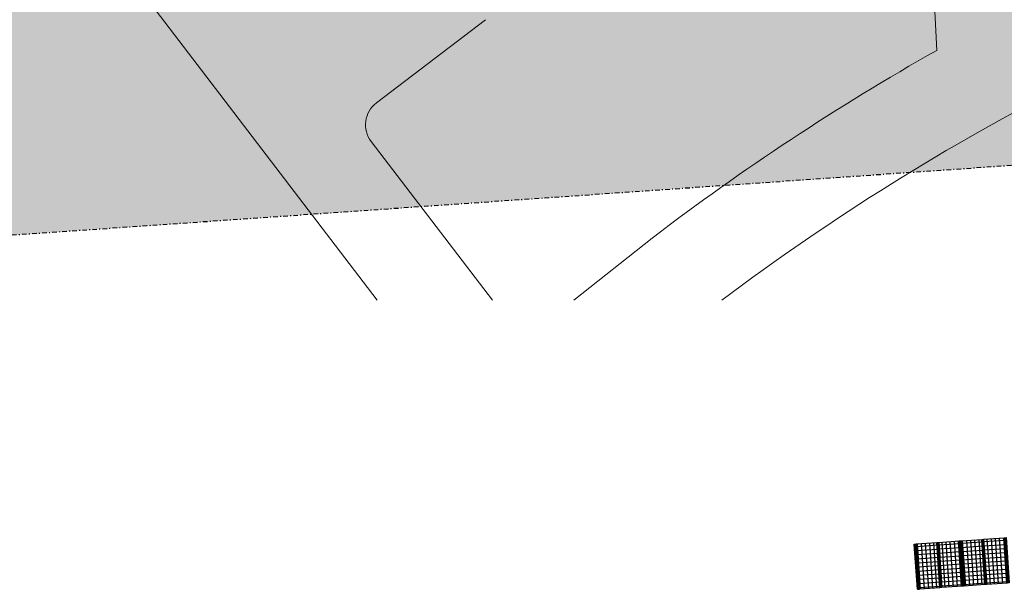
# Model space of a CAD drawing. Extents: x -410 to 7352, y -1401 to 655.
# Tile 29 of 185: x 163 to 270, y -81 to -19. Entities that reach past the tile are written whole.
import ezdxf

# ---------------------------------------------------------------- set-up
doc = ezdxf.new("R2010")
doc.units = 0
doc.header["$MEASUREMENT"] = 0
doc.linetypes.add('DASHDOT', pattern=[1, 0.5, -0.25, 0, -0.25])
for name, color, linetype in [('ALG_omgeving', 8, 'Continuous'), ('ALG_REV2022_projectgebied', 10, 'DASHDOT'), ('V_bk_kf_keperverband-rollagen', 6, 'Continuous'), ('V_bk_kf_keperverband-rollagen HA', 8, 'Continuous'), ('V_bt_grasstenen Giverbo met split', 8, 'Continuous'), ('V_bt_grasstenen Giverbo met split HA', 8, 'Continuous')]:
    doc.layers.add(name, color=color, linetype=linetype)
doc.layers.add('ALG_REV2022_projectgebied HA', color=7, linetype='Continuous', true_color=0xffffff)

# ---------------------------------------------------------------- blocks, each defined once
blk = doc.blocks.new('A$C53ED4B4D')
at = {"layer": 'V_bk_kf_keperverband-rollagen HA'}
h = blk.add_hatch(dxfattribs=at)
h.set_pattern_fill('LINE', color=256, scale=1.05, angle=86.0086, style=0)
h.set_pattern_definition([(90, (4.95, -0.21), (-0.105, 9e-19), [])])
h.paths.add_polyline_path([(4.95, -0.21), (0, -0.21), (0, 0), (4.95, 0)])
at = {"layer": 'V_bt_grasstenen Giverbo met split HA'}
h = blk.add_hatch(dxfattribs=at)
h.set_pattern_fill('NET', color=256, scale=4.5, angle=-3.9914, style=0)
h.set_pattern_definition([(360, (3e-14, -2.46), (7e-18, 0.45), []), (90, (3e-14, -2.46), (-0.45, 3e-17), [])])
h.paths.add_polyline_path([(4.95, -2.46), (0, -2.46), (0, -0.21), (4.95, -0.21)])
at = {"layer": 'V_bk_kf_keperverband-rollagen'}
blk.add_lwpolyline([(4.95, -0.21), (0, -0.21), (0, 0), (4.95, 0)], close=True, dxfattribs=at)
at = {"layer": 'V_bt_grasstenen Giverbo met split'}
blk.add_lwpolyline([(4.95, -2.46), (0, -2.46), (0, -0.21), (4.95, -0.21)], close=True, dxfattribs=at)

msp = doc.modelspace()

# ---------------------------------------------------------------- hatches: boundary and pattern name
at = {"layer": 'ALG_REV2022_projectgebied HA', "transparency": 33554610}
h = msp.add_hatch(color=256, dxfattribs=at)
h.dxf.hatch_style = 1
h.paths.add_polyline_path([(74.155, 162.238), (334.409, 180.398), (349.057, -29.528), (88.802, -47.688)])
h.paths.add_polyline_path([(234.252, 68.283), (242.01, 27.797), (261.78, 36.92), (260.019, 69.41), (233.856, 69.837)], flags=16)
h.paths.add_polyline_path([(228.126, 117.889), (223.307, 86.622), (226.725, 74.52), (255.929, 76.846), (252.357, 119.911)], flags=16)
h.paths.add_polyline_path([(146.522, 128.991), (156.498, 129.687), (183.768, 118.656), (194.377, 96.043), (190.268, 67.245), (146.205, 67.558), (136.658, 100.144)], flags=16)
at = {"layer": 'V_bk_kf_keperverband-rollagen HA'}
h = msp.add_hatch(dxfattribs=at)
h.set_pattern_fill('LINE', color=256, scale=1.05, style=0)
h.set_pattern_definition([(3.9914, (260.88937, -81.22067), (-0.0073087, 0.1047453), [])])
h.paths.add_polyline_path([(260.889, -81.221), (260.545, -76.283), (260.754, -76.268), (261.099, -81.206)])

# ---------------------------------------------------------------- linework, layer by layer
at = {"layer": 'ALG_omgeving', "color": 250, "linetype": 'Continuous', "lineweight": 0}
for p, q in [((261.309, 10.687), (262.995, -22.392)), ((261.309, 10.687), (262.995, -22.392)), ((165.801, -2.386), (201.886, -49.663)), ((213.703, -19.043), (201.802, -28.126)), ((213.703, -19.043), (201.802, -28.126)), ((201.237, -32.331), (214.466, -49.663)), ((201.237, -32.331), (214.466, -49.663)), ((231.905, -42.89), (223.365, -49.663)), ((231.905, -42.89), (223.365, -49.663))]:
    msp.add_line(p, q, dxfattribs=at)
for centre, radius, start, end in [((395.718, -257.519), 260, 107.14308, 126.92305), ((395.718, -257.519), 260, 107.14308, 126.92305), ((395.718, -257.519), 270, 119.44363, 127.35232), ((395.718, -257.519), 270, 119.44363, 127.35232), ((203.622, -30.511), 3, 127.35232, 217.35232), ((203.622, -30.511), 3, 127.35232, 217.35232)]:
    msp.add_arc(centre, radius, start, end, dxfattribs=at)
at = {"layer": 'ALG_REV2022_projectgebied'}
msp.add_lwpolyline([(74.155, 162.238), (334.409, 180.398), (349.057, -29.528), (88.802, -47.688)], close=True, dxfattribs=at)
at = {"layer": 'V_bk_kf_keperverband-rollagen'}
msp.add_lwpolyline([(260.889, -81.221), (260.545, -76.283), (260.754, -76.268), (261.099, -81.206)], close=True, dxfattribs=at)

# ---------------------------------------------------------------- block references
at = {"layer": 'V_bk_kf_keperverband-rollagen HA', "rotation": 273.991402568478}
for p in [(263.208, -76.097), (265.662, -75.926), (268.116, -75.754), (270.57, -75.583)]:
    msp.add_blockref('A$C53ED4B4D', p, dxfattribs=at)

doc.saveas('drawing.dxf')
